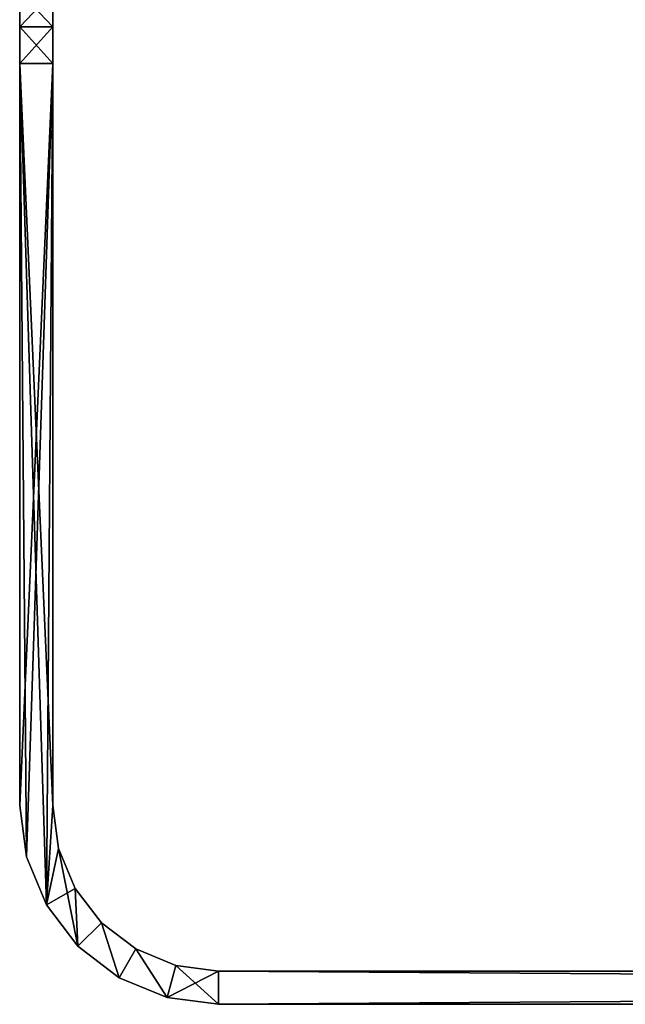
# Model space of a CAD drawing. Header units: millimetres. Extents: x -168 to 168, y -6 to 84.
# Tile 1 of 173: x -162 to -125, y -6 to 54. Entities that reach past the tile are written whole.
import ezdxf

# ---------------------------------------------------------------- set-up
doc = ezdxf.new("R2010")
doc.units = ezdxf.units.MM
doc.header["$LTSCALE"] = 65.185185
for name, color, linetype in [('242', 7, 'CONTINUOUS'), ('243', 7, 'CONTINUOUS'), ('244', 7, 'CONTINUOUS'), ('245', 7, 'CONTINUOUS'), ('247', 7, 'CONTINUOUS'), ('248', 7, 'CONTINUOUS'), ('249', 7, 'CONTINUOUS'), ('251', 7, 'CONTINUOUS'), ('256', 7, 'CONTINUOUS'), ('257', 7, 'CONTINUOUS')]:
    doc.layers.add(name, color=color, linetype=linetype)

msp = doc.modelspace()

# ---------------------------------------------------------------- linework, layer by layer
at = {"layer": '242', "linetype": 'Continuous'}
for points in [[(-161.591, 3.394, 50), (-160.393, 0.5, 50), (-162, 51.309, 50), (-161.591, 3.394, 50)], [(-162, 6.5, 50), (-161.591, 3.394, 50), (-162, 51.309, 50), (-162, 6.5, 50)], [(-160, 6.5, 50), (-160, 51.309, 50), (-162, 51.309, 50), (-160, 6.5, 50)], [(-160.393, 0.5, 50), (-160, 6.5, 50), (-162, 51.309, 50), (-160.393, 0.5, 50)], [(-159.659, 3.911, 50), (-160, 6.5, 50), (-160.393, 0.5, 50), (-159.659, 3.911, 50)], [(-158.486, -1.985, 50), (-159.659, 3.911, 50), (-160.393, 0.5, 50), (-158.486, -1.985, 50)], [(-158.66, 1.5, 50), (-159.659, 3.911, 50), (-158.486, -1.985, 50), (-158.66, 1.5, 50)], [(-157.071, -0.571, 50), (-158.66, 1.5, 50), (-158.486, -1.985, 50), (-157.071, -0.571, 50)], [(-156, -3.892, 50), (-157.071, -0.571, 50), (-158.486, -1.985, 50), (-156, -3.892, 50)], [(-155, -2.16, 50), (-157.071, -0.571, 50), (-156, -3.892, 50), (-155, -2.16, 50)], [(-153.106, -5.091, 50), (-155, -2.16, 50), (-156, -3.892, 50), (-153.106, -5.091, 50)], [(-152.589, -3.159, 50), (-155, -2.16, 50), (-153.106, -5.091, 50), (-152.589, -3.159, 50)], [(-150, -5.5, 50), (-152.589, -3.159, 50), (-153.106, -5.091, 50), (-150, -5.5, 50)], [(-150, -3.5, 50), (-152.589, -3.159, 50), (-150, -5.5, 50), (-150, -3.5, 50)], [(150, -5.5, 50), (-150, -3.5, 50), (-150, -5.5, 50), (150, -5.5, 50)], [(150, -3.5, 50), (-150, -3.5, 50), (150, -5.5, 50), (150, -3.5, 50)]]:
    msp.add_3dface(points, dxfattribs=at)
at = {"layer": '243', "linetype": 'Continuous'}
for points in [[(-160, 55.636, 49.193), (-162, 53.51, 49.796), (-160, 53.51, 49.796), (-160, 55.636, 49.193)], [(-162, 55.636, 49.193), (-162, 53.51, 49.796), (-160, 55.636, 49.193), (-162, 55.636, 49.193)], [(-162, 53.51, 49.796), (-162, 51.309, 50), (-160, 53.51, 49.796), (-162, 53.51, 49.796)], [(-162, 51.309, 50), (-160, 51.309, 50), (-160, 53.51, 49.796), (-162, 51.309, 50)]]:
    msp.add_3dface(points, dxfattribs=at)
at = {"layer": '244', "linetype": 'Continuous'}
for points in [[(-160, 82.945, 13.183), (-160, 6.5, -50), (-160, 84.327, 4.429), (-160, 82.945, 13.183)], [(-160, 84.327, 4.429), (-160, 6.5, -50), (-160, 84.326, -4.431), (-160, 84.327, 4.429)], [(-160, 84.326, -4.431), (-160, 6.5, -50), (-160, 82.945, -13.182), (-160, 84.326, -4.431)], [(-160, 80.217, 21.612), (-160, 6.5, -50), (-160, 82.945, 13.183), (-160, 80.217, 21.612)], [(-160, 82.945, -13.182), (-160, 6.5, -50), (-160, 80.218, -21.61), (-160, 82.945, -13.182)], [(-160, 80.218, -21.61), (-160, 6.5, -50), (-160, 76.208, -29.512), (-160, 80.218, -21.61)], [(-160, 76.207, 29.514), (-160, 6.5, -50), (-160, 80.217, 21.612), (-160, 76.207, 29.514)], [(-160, 76.208, -29.512), (-160, 6.5, -50), (-160, 61.023, -34.792), (-160, 76.208, -29.512)], [(-160, 6.5, -50), (-160, 76.207, 29.514), (-160, 61.977, 34.792), (-160, 6.5, -50)], [(-160, 6.5, -50), (-160, 64.769, -42.975), (-160, 61.977, -40.208), (-160, 6.5, -50)], [(-160, 6.5, -50), (-160, 57.616, -48.209), (-160, 64.769, -42.975), (-160, 6.5, -50)], [(-160, 61.022, 34.792), (-160, 6.5, -50), (-160, 61.977, 34.792), (-160, 61.022, 34.792)], [(-160, 61.022, -40.208), (-160, 6.5, -50), (-160, 61.977, -40.208), (-160, 61.022, -40.208)], [(-160, 61.023, -34.792), (-160, 6.5, -50), (-160, 60.126, -35.118), (-160, 61.023, -34.792)], [(-160, 60.125, 35.118), (-160, 6.5, -50), (-160, 61.022, 34.792), (-160, 60.125, 35.118)], [(-160, 60.125, -39.882), (-160, 6.5, -50), (-160, 61.022, -40.208), (-160, 60.125, -39.882)], [(-160, 60.126, -35.118), (-160, 6.5, -50), (-160, 59.394, -35.731), (-160, 60.126, -35.118)], [(-160, 59.394, -39.268), (-160, 6.5, -50), (-160, 60.125, -39.882), (-160, 59.394, -39.268)], [(-160, 59.394, 35.732), (-160, 6.5, -50), (-160, 60.125, 35.118), (-160, 59.394, 35.732)], [(-160, 59.394, 39.269), (-160, 6.5, -50), (-160, 58.916, 38.441), (-160, 59.394, 39.269)], [(-160, 57.616, 48.209), (-160, 6.5, -50), (-160, 59.394, 39.269), (-160, 57.616, 48.209)], [(-160, 58.916, -38.441), (-160, 6.5, -50), (-160, 59.394, -39.268), (-160, 58.916, -38.441)], [(-160, 59.394, -35.731), (-160, 6.5, -50), (-160, 58.916, -36.559), (-160, 59.394, -35.731)], [(-160, 58.916, 36.559), (-160, 6.5, -50), (-160, 59.394, 35.732), (-160, 58.916, 36.559)], [(-160, 58.75, 37.5), (-160, 6.5, -50), (-160, 58.916, 36.559), (-160, 58.75, 37.5)], [(-160, 58.916, 38.441), (-160, 6.5, -50), (-160, 58.75, 37.5), (-160, 58.916, 38.441)], [(-160, 58.75, -37.5), (-160, 6.5, -50), (-160, 58.916, -38.441), (-160, 58.75, -37.5)], [(-160, 58.916, -36.559), (-160, 6.5, -50), (-160, 58.75, -37.5), (-160, 58.916, -36.559)], [(-160, 57.616, 48.209), (-160, 55.636, 49.193), (-160, 6.5, -50), (-160, 57.616, 48.209)], [(-160, 55.636, -49.193), (-160, 57.616, -48.209), (-160, 6.5, -50), (-160, 55.636, -49.193)], [(-160, 55.636, 49.193), (-160, 53.51, 49.796), (-160, 6.5, -50), (-160, 55.636, 49.193)], [(-160, 53.51, -49.796), (-160, 55.636, -49.193), (-160, 6.5, -50), (-160, 53.51, -49.796)], [(-160, 53.51, 49.796), (-160, 51.309, 50), (-160, 6.5, -50), (-160, 53.51, 49.796)], [(-160, 51.309, -50), (-160, 53.51, -49.796), (-160, 6.5, -50), (-160, 51.309, -50)], [(-160, 51.309, 50), (-160, 6.5, 50), (-160, 6.5, -50), (-160, 51.309, 50)]]:
    msp.add_3dface(points, dxfattribs=at)
at = {"layer": '245', "linetype": 'Continuous'}
for points in [[(-160, 55.636, -49.193), (-160, 53.51, -49.796), (-162, 55.636, -49.193), (-160, 55.636, -49.193)], [(-162, 55.636, -49.193), (-160, 53.51, -49.796), (-162, 53.51, -49.796), (-162, 55.636, -49.193)], [(-160, 53.51, -49.796), (-160, 51.309, -50), (-162, 53.51, -49.796), (-160, 53.51, -49.796)], [(-162, 53.51, -49.796), (-160, 51.309, -50), (-162, 51.309, -50), (-162, 53.51, -49.796)]]:
    msp.add_3dface(points, dxfattribs=at)
at = {"layer": '247', "linetype": 'Continuous'}
for points in [[(-162, 6.5, 50), (-162, 84.327, -4.429), (-162, 82.945, -13.183), (-162, 6.5, 50)], [(-162, 6.5, 50), (-162, 84.326, 4.431), (-162, 84.327, -4.429), (-162, 6.5, 50)], [(-162, 6.5, 50), (-162, 82.945, 13.182), (-162, 84.326, 4.431), (-162, 6.5, 50)], [(-162, 6.5, 50), (-162, 82.945, -13.183), (-162, 80.217, -21.612), (-162, 6.5, 50)], [(-162, 6.5, 50), (-162, 80.218, 21.61), (-162, 82.945, 13.182), (-162, 6.5, 50)], [(-162, 6.5, 50), (-162, 76.208, 29.512), (-162, 80.218, 21.61), (-162, 6.5, 50)], [(-162, 6.5, 50), (-162, 80.217, -21.612), (-162, 76.207, -29.514), (-162, 6.5, 50)], [(-162, 76.208, 29.512), (-162, 6.5, 50), (-162, 61.023, 34.792), (-162, 76.208, 29.512)], [(-162, 6.5, 50), (-162, 76.207, -29.514), (-162, 61.977, -34.792), (-162, 6.5, 50)], [(-162, 6.5, 50), (-162, 57.616, 48.209), (-162, 64.769, 42.975), (-162, 6.5, 50)], [(-162, 6.5, 50), (-162, 64.769, 42.975), (-162, 61.977, 40.208), (-162, 6.5, 50)], [(-162, 61.022, 40.208), (-162, 6.5, 50), (-162, 61.977, 40.208), (-162, 61.022, 40.208)], [(-162, 61.022, -34.792), (-162, 6.5, 50), (-162, 61.977, -34.792), (-162, 61.022, -34.792)], [(-162, 61.023, 34.792), (-162, 6.5, 50), (-162, 60.126, 35.118), (-162, 61.023, 34.792)], [(-162, 60.125, 39.882), (-162, 6.5, 50), (-162, 61.022, 40.208), (-162, 60.125, 39.882)], [(-162, 60.125, -35.118), (-162, 6.5, 50), (-162, 61.022, -34.792), (-162, 60.125, -35.118)], [(-162, 60.126, 35.118), (-162, 6.5, 50), (-162, 59.394, 35.731), (-162, 60.126, 35.118)], [(-162, 59.394, 39.268), (-162, 6.5, 50), (-162, 60.125, 39.882), (-162, 59.394, 39.268)], [(-162, 59.394, -35.732), (-162, 6.5, 50), (-162, 60.125, -35.118), (-162, 59.394, -35.732)], [(-162, 58.916, 38.441), (-162, 6.5, 50), (-162, 59.394, 39.268), (-162, 58.916, 38.441)], [(-162, 59.394, 35.731), (-162, 6.5, 50), (-162, 58.916, 36.559), (-162, 59.394, 35.731)], [(-162, 57.616, -48.209), (-162, 6.5, 50), (-162, 59.394, -39.269), (-162, 57.616, -48.209)], [(-162, 58.916, -36.559), (-162, 6.5, 50), (-162, 59.394, -35.732), (-162, 58.916, -36.559)], [(-162, 59.394, -39.269), (-162, 6.5, 50), (-162, 58.916, -38.441), (-162, 59.394, -39.269)], [(-162, 58.75, 37.5), (-162, 6.5, 50), (-162, 58.916, 38.441), (-162, 58.75, 37.5)], [(-162, 6.5, 50), (-162, 58.75, 37.5), (-162, 58.916, 36.559), (-162, 6.5, 50)], [(-162, 58.75, -37.5), (-162, 6.5, 50), (-162, 58.916, -36.559), (-162, 58.75, -37.5)], [(-162, 6.5, 50), (-162, 58.75, -37.5), (-162, 58.916, -38.441), (-162, 6.5, 50)], [(-162, 6.5, 50), (-162, 55.636, 49.193), (-162, 57.616, 48.209), (-162, 6.5, 50)], [(-162, 6.5, 50), (-162, 57.616, -48.209), (-162, 55.636, -49.193), (-162, 6.5, 50)], [(-162, 6.5, 50), (-162, 53.51, 49.796), (-162, 55.636, 49.193), (-162, 6.5, 50)], [(-162, 6.5, 50), (-162, 55.636, -49.193), (-162, 53.51, -49.796), (-162, 6.5, 50)], [(-162, 6.5, 50), (-162, 51.309, 50), (-162, 53.51, 49.796), (-162, 6.5, 50)], [(-162, 6.5, 50), (-162, 53.51, -49.796), (-162, 51.309, -50), (-162, 6.5, 50)], [(-162, 6.5, 50), (-162, 51.309, -50), (-162, 6.5, -50), (-162, 6.5, 50)]]:
    msp.add_3dface(points, dxfattribs=at)
at = {"layer": '248', "linetype": 'Continuous'}
for points in [[(-161.591, 3.394, 50), (-162, 6.5, 50), (-161.591, 3.394, -50), (-161.591, 3.394, 50)], [(-162, 6.5, 50), (-162, 6.5, -50), (-161.591, 3.394, -50), (-162, 6.5, 50)], [(-160.393, 0.5, 50), (-161.591, 3.394, 50), (-161.591, 3.394, -50), (-160.393, 0.5, 50)], [(-160.392, 0.5, -50), (-160.393, 0.5, 50), (-161.591, 3.394, -50), (-160.392, 0.5, -50)], [(-158.486, -1.985, 50), (-160.393, 0.5, 50), (-160.392, 0.5, -50), (-158.486, -1.985, 50)], [(-158.485, -1.986, -50), (-158.486, -1.985, 50), (-160.392, 0.5, -50), (-158.485, -1.986, -50)], [(-156, -3.892, 50), (-158.486, -1.985, 50), (-158.485, -1.986, -50), (-156, -3.892, 50)], [(-156, -3.893, -50), (-156, -3.892, 50), (-158.485, -1.986, -50), (-156, -3.893, -50)], [(-153.106, -5.091, 50), (-156, -3.892, 50), (-156, -3.893, -50), (-153.106, -5.091, 50)], [(-153.106, -5.091, -50), (-153.106, -5.091, 50), (-156, -3.893, -50), (-153.106, -5.091, -50)], [(-150, -5.5, 50), (-153.106, -5.091, 50), (-150, -5.5, -50), (-150, -5.5, 50)], [(-150, -5.5, -50), (-153.106, -5.091, 50), (-153.106, -5.091, -50), (-150, -5.5, -50)]]:
    msp.add_3dface(points, dxfattribs=at)
at = {"layer": '249', "linetype": 'Continuous'}
for points in [[(-113.841, -5.5, -39.091), (-150, -5.5, -50), (-113.111, -5.5, -39.579), (-113.841, -5.5, -39.091)], [(-114.329, -5.5, -38.361), (-150, -5.5, -50), (-113.841, -5.5, -39.091), (-114.329, -5.5, -38.361)], [(-150, -5.5, -50), (-112.25, -5.5, -39.75), (-113.111, -5.5, -39.579), (-150, -5.5, -50)], [(-150, -5.5, -50), (150, -5.5, -50), (-112.25, -5.5, -39.75), (-150, -5.5, -50)], [(150, -5.5, 50), (-150, -5.5, 50), (112.25, -5.5, 39.75), (150, -5.5, 50)], [(-150, -5.5, 50), (-150, -5.5, -50), (-114.329, -5.5, -38.361), (-150, -5.5, 50)], [(-114.5, -5.5, -37.5), (-150, -5.5, 50), (-114.329, -5.5, -38.361), (-114.5, -5.5, -37.5)], [(97.452, -5.5, 19.498), (-150, -5.5, 50), (93, -5.5, 20), (97.452, -5.5, 19.498)], [(93, -5.5, 20), (-150, -5.5, 50), (88.55, -5.5, 19.499), (93, -5.5, 20)], [(88.55, -5.5, 19.499), (-150, -5.5, 50), (84.321, -5.5, 18.019), (88.55, -5.5, 19.499)], [(84.321, -5.5, 18.019), (-150, -5.5, 50), (80.529, -5.5, 15.636), (84.321, -5.5, 18.019)], [(80.529, -5.5, 15.636), (-150, -5.5, 50), (77.363, -5.5, 12.469), (80.529, -5.5, 15.636)], [(77.363, -5.5, 12.469), (-150, -5.5, 50), (74.98, -5.5, 8.677), (77.363, -5.5, 12.469)], [(74.98, -5.5, 8.677), (-150, -5.5, 50), (73.501, -5.5, 4.451), (74.98, -5.5, 8.677)], [(73.501, -5.5, 4.451), (-150, -5.5, 50), (73, -5.5, -0.002), (73.501, -5.5, 4.451)], [(-114.5, -5.5, 37.5), (-150, -5.5, 50), (-114.5, -5.5, -37.5), (-114.5, -5.5, 37.5)], [(112.25, -5.5, 39.75), (-150, -5.5, 50), (111.389, -5.5, 39.579), (112.25, -5.5, 39.75)], [(111.389, -5.5, 39.579), (-150, -5.5, 50), (110.659, -5.5, 39.091), (111.389, -5.5, 39.579)], [(110.659, -5.5, 39.091), (-150, -5.5, 50), (110.171, -5.5, 38.36), (110.659, -5.5, 39.091)], [(110.171, -5.5, 38.36), (-150, -5.5, 50), (110, -5.5, 37.5), (110.171, -5.5, 38.36)], [(110, -5.5, 37.5), (-150, -5.5, 50), (97.452, -5.5, 19.498), (110, -5.5, 37.5)], [(-111.389, -5.5, 39.579), (-150, -5.5, 50), (-112.25, -5.5, 39.75), (-111.389, -5.5, 39.579)], [(-150, -5.5, 50), (-111.389, -5.5, 39.579), (73, -5.5, -0.002), (-150, -5.5, 50)], [(-112.25, -5.5, 39.75), (-150, -5.5, 50), (-113.111, -5.5, 39.579), (-112.25, -5.5, 39.75)], [(-113.111, -5.5, 39.579), (-150, -5.5, 50), (-113.841, -5.5, 39.091), (-113.111, -5.5, 39.579)], [(-113.841, -5.5, 39.091), (-150, -5.5, 50), (-114.329, -5.5, 38.36), (-113.841, -5.5, 39.091)], [(-114.329, -5.5, 38.36), (-150, -5.5, 50), (-114.5, -5.5, 37.5), (-114.329, -5.5, 38.36)]]:
    msp.add_3dface(points, dxfattribs=at)
at = {"layer": '251', "linetype": 'Continuous'}
for points in [[(-162, 6.5, -50), (-160, 51.309, -50), (-161.591, 3.394, -50), (-162, 6.5, -50)], [(-162, 51.309, -50), (-160, 51.309, -50), (-162, 6.5, -50), (-162, 51.309, -50)], [(-160, 51.309, -50), (-160.392, 0.5, -50), (-161.591, 3.394, -50), (-160, 51.309, -50)], [(-160, 51.309, -50), (-160, 6.5, -50), (-160.392, 0.5, -50), (-160, 51.309, -50)], [(-160.392, 0.5, -50), (-160, 6.5, -50), (-159.659, 3.911, -50), (-160.392, 0.5, -50)], [(-158.66, 1.5, -50), (-160.392, 0.5, -50), (-159.659, 3.911, -50), (-158.66, 1.5, -50)], [(-158.485, -1.986, -50), (-160.392, 0.5, -50), (-158.66, 1.5, -50), (-158.485, -1.986, -50)], [(-157.071, -0.571, -50), (-158.485, -1.986, -50), (-158.66, 1.5, -50), (-157.071, -0.571, -50)], [(-156, -3.893, -50), (-158.485, -1.986, -50), (-157.071, -0.571, -50), (-156, -3.893, -50)], [(-155, -2.16, -50), (-156, -3.893, -50), (-157.071, -0.571, -50), (-155, -2.16, -50)], [(-153.106, -5.091, -50), (-156, -3.893, -50), (-155, -2.16, -50), (-153.106, -5.091, -50)], [(-152.589, -3.159, -50), (-153.106, -5.091, -50), (-155, -2.16, -50), (-152.589, -3.159, -50)], [(-150, -3.5, -50), (-153.106, -5.091, -50), (-152.589, -3.159, -50), (-150, -3.5, -50)], [(-150, -5.5, -50), (-153.106, -5.091, -50), (-150, -3.5, -50), (-150, -5.5, -50)], [(150, -5.5, -50), (-150, -5.5, -50), (150, -3.5, -50), (150, -5.5, -50)], [(150, -3.5, -50), (-150, -5.5, -50), (-150, -3.5, -50), (150, -3.5, -50)]]:
    msp.add_3dface(points, dxfattribs=at)
at = {"layer": '256', "linetype": 'Continuous'}
for points in [[(-114.329, -3.5, 38.361), (-150, -3.5, 50), (-113.841, -3.5, 39.091), (-114.329, -3.5, 38.361)], [(-113.841, -3.5, 39.091), (-150, -3.5, 50), (-113.111, -3.5, 39.579), (-113.841, -3.5, 39.091)], [(-150, -3.5, 50), (-112.25, -3.5, 39.75), (-113.111, -3.5, 39.579), (-150, -3.5, 50)], [(73.501, -3.5, -4.451), (-150, -3.5, -50), (73, -3.5, 0.002), (73.501, -3.5, -4.451)], [(74.98, -3.5, -8.677), (-150, -3.5, -50), (73.501, -3.5, -4.451), (74.98, -3.5, -8.677)], [(77.363, -3.5, -12.469), (-150, -3.5, -50), (74.98, -3.5, -8.677), (77.363, -3.5, -12.469)], [(80.529, -3.5, -15.636), (-150, -3.5, -50), (77.363, -3.5, -12.469), (80.529, -3.5, -15.636)], [(84.321, -3.5, -18.019), (-150, -3.5, -50), (80.529, -3.5, -15.636), (84.321, -3.5, -18.019)], [(88.55, -3.5, -19.499), (-150, -3.5, -50), (84.321, -3.5, -18.019), (88.55, -3.5, -19.499)], [(-114.5, -3.5, 37.5), (-150, -3.5, -50), (-114.329, -3.5, 38.361), (-114.5, -3.5, 37.5)], [(110, -3.5, -37.5), (-150, -3.5, -50), (97.452, -3.5, -19.498), (110, -3.5, -37.5)], [(110.171, -3.5, -38.36), (-150, -3.5, -50), (110, -3.5, -37.5), (110.171, -3.5, -38.36)], [(110.659, -3.5, -39.091), (-150, -3.5, -50), (110.171, -3.5, -38.36), (110.659, -3.5, -39.091)], [(111.389, -3.5, -39.579), (-150, -3.5, -50), (110.659, -3.5, -39.091), (111.389, -3.5, -39.579)], [(112.25, -3.5, -39.75), (-150, -3.5, -50), (111.389, -3.5, -39.579), (112.25, -3.5, -39.75)], [(150, -3.5, -50), (-150, -3.5, -50), (112.25, -3.5, -39.75), (150, -3.5, -50)], [(-150, -3.5, 50), (150, -3.5, 50), (-112.25, -3.5, 39.75), (-150, -3.5, 50)], [(-150, -3.5, -50), (-150, -3.5, 50), (-114.329, -3.5, 38.361), (-150, -3.5, -50)], [(93, -3.5, -20), (-150, -3.5, -50), (88.55, -3.5, -19.499), (93, -3.5, -20)], [(97.452, -3.5, -19.498), (-150, -3.5, -50), (93, -3.5, -20), (97.452, -3.5, -19.498)], [(-114.329, -3.5, -38.36), (-150, -3.5, -50), (-114.5, -3.5, -37.5), (-114.329, -3.5, -38.36)], [(-113.841, -3.5, -39.091), (-150, -3.5, -50), (-114.329, -3.5, -38.36), (-113.841, -3.5, -39.091)], [(-113.111, -3.5, -39.579), (-150, -3.5, -50), (-113.841, -3.5, -39.091), (-113.111, -3.5, -39.579)], [(-112.25, -3.5, -39.75), (-150, -3.5, -50), (-113.111, -3.5, -39.579), (-112.25, -3.5, -39.75)], [(-150, -3.5, -50), (-111.389, -3.5, -39.579), (73, -3.5, 0.002), (-150, -3.5, -50)], [(-111.389, -3.5, -39.579), (-150, -3.5, -50), (-112.25, -3.5, -39.75), (-111.389, -3.5, -39.579)], [(-150, -3.5, -50), (-114.5, -3.5, 37.5), (-114.5, -3.5, -37.5), (-150, -3.5, -50)]]:
    msp.add_3dface(points, dxfattribs=at)
at = {"layer": '257', "linetype": 'Continuous'}
for points in [[(-160, 6.5, 50), (-159.659, 3.911, 50), (-160, 6.5, -50), (-160, 6.5, 50)], [(-160, 6.5, -50), (-159.659, 3.911, 50), (-159.659, 3.911, -50), (-160, 6.5, -50)], [(-158.66, 1.5, 50), (-158.66, 1.5, -50), (-159.659, 3.911, -50), (-158.66, 1.5, 50)], [(-159.659, 3.911, 50), (-158.66, 1.5, 50), (-159.659, 3.911, -50), (-159.659, 3.911, 50)], [(-158.66, 1.5, 50), (-157.071, -0.571, 50), (-157.071, -0.571, -50), (-158.66, 1.5, 50)], [(-158.66, 1.5, 50), (-157.071, -0.571, -50), (-158.66, 1.5, -50), (-158.66, 1.5, 50)], [(-157.071, -0.571, 50), (-155, -2.16, 50), (-155, -2.16, -50), (-157.071, -0.571, 50)], [(-157.071, -0.571, 50), (-155, -2.16, -50), (-157.071, -0.571, -50), (-157.071, -0.571, 50)], [(-152.589, -3.159, 50), (-152.589, -3.159, -50), (-155, -2.16, -50), (-152.589, -3.159, 50)], [(-155, -2.16, 50), (-152.589, -3.159, 50), (-155, -2.16, -50), (-155, -2.16, 50)], [(-150, -3.5, 50), (-150, -3.5, -50), (-152.589, -3.159, -50), (-150, -3.5, 50)], [(-152.589, -3.159, 50), (-150, -3.5, 50), (-152.589, -3.159, -50), (-152.589, -3.159, 50)]]:
    msp.add_3dface(points, dxfattribs=at)

doc.saveas('drawing.dxf')
